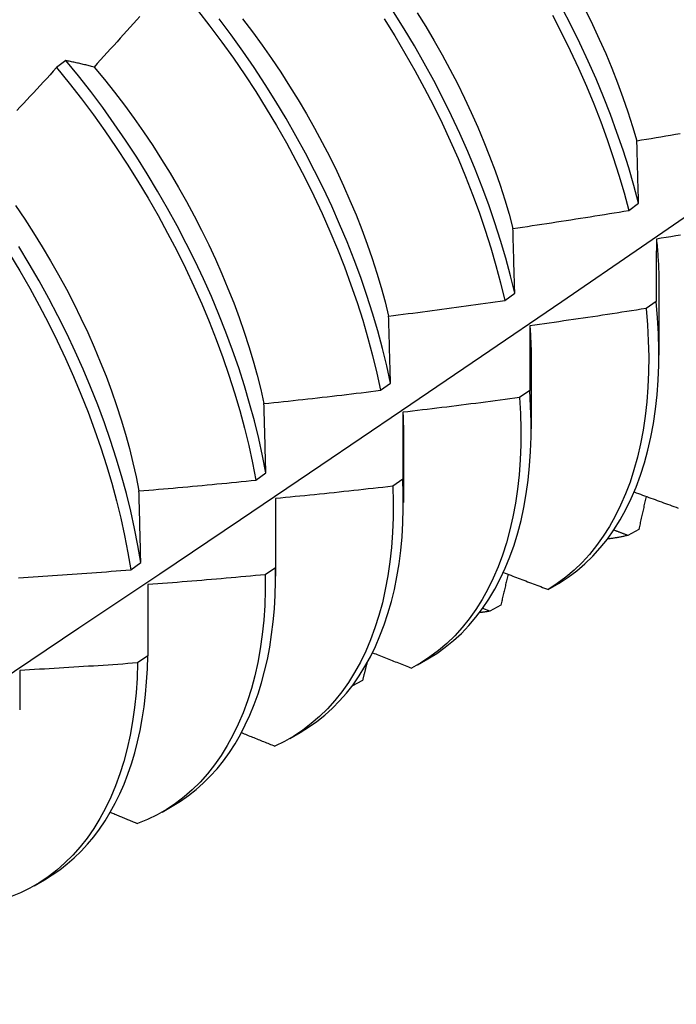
# Model space of a CAD drawing. Header units: inches. Extents: x 23 to 668, y 73 to 306.
# Tile 92 of 149: x 599.398 to 599.577, y 270.872 to 271.14. Entities that reach past the tile are written whole.
import ezdxf

# ---------------------------------------------------------------- set-up
doc = ezdxf.new("R2010")
doc.units = ezdxf.units.IN
doc.header["$MEASUREMENT"] = 0
doc.layers.add('Visible Edges(ANSI)', color=7, linetype='Continuous', lineweight=25)

msp = doc.modelspace()

# ---------------------------------------------------------------- linework, layer by layer
at = {"layer": 'Visible Edges(ANSI)'}
for p, q in [((599.41093, 271.1293), (599.4084, 271.12738)), ((599.56419, 271.08854), (599.56688, 271.0905)), ((599.57245, 271.06761), (599.57242, 271.04915)), ((599.53047, 271.06403), (599.53317, 271.06599)), ((599.57168, 271.06376), (599.56893, 271.06182)), ((599.53765, 271.04757), (599.53763, 271.02911)), ((599.49662, 271.03957), (599.49934, 271.04152)), ((599.53724, 271.03955), (599.53448, 271.03761)), ((599.50285, 271.02753), (599.50283, 271.00907)), ((599.46267, 271.01514), (599.46539, 271.01709)), ((599.50269, 271.01539), (599.49992, 271.01346)), ((599.46805, 271.00749), (599.46803, 270.98904)), ((599.56694, 271.00174), (599.56394, 271.00009)), ((599.42859, 270.99075), (599.43132, 270.9927)), ((599.46801, 270.99131), (599.46523, 270.98939)), ((599.43325, 270.98671), (599.43322, 270.9673)), ((599.54228, 270.98538), (599.54525, 270.9871)), ((599.52936, 270.98111), (599.52635, 270.97947)), ((599.52635, 270.97947), (599.52443, 270.98023)), ((599.43322, 270.9673), (599.43043, 270.96538)), ((599.5067, 270.96489), (599.50949, 270.96649)), ((599.49172, 270.96064), (599.48881, 270.95906)), ((599.47191, 270.94485), (599.47469, 270.94645)), ((599.43711, 270.92481), (599.43989, 270.92641)), ((599.40231, 270.90477), (599.40509, 270.90637))]:
    msp.add_line(p, q, dxfattribs=at)
at = {"layer": 'Visible Edges(ANSI)', "flags": 128}
for points in [[(599.44681, 271.14299), (599.45014, 271.13871), (599.45338, 271.13436), (599.45655, 271.12993), (599.45962, 271.12544), (599.46261, 271.12088), (599.4655, 271.11626), (599.46829, 271.1116), (599.47099, 271.10689), (599.47358, 271.10214), (599.47606, 271.09735), (599.47843, 271.09254), (599.48069, 271.08771), (599.48283, 271.08286), (599.48486, 271.07801), (599.48677, 271.07315), (599.48856, 271.06829), (599.49022, 271.06345), (599.49176, 271.05862), (599.49317, 271.05381), (599.49445, 271.04902), (599.4956, 271.04427), (599.49662, 271.03957)], [(599.53317, 271.06599), (599.53201, 271.07074), (599.53073, 271.07553), (599.52932, 271.08034), (599.52778, 271.08517), (599.52611, 271.09001), (599.52432, 271.09487), (599.52241, 271.09973), (599.52038, 271.10458), (599.51824, 271.10943), (599.51597, 271.11426), (599.5136, 271.11907), (599.51112, 271.12385), (599.50853, 271.1286), (599.50583, 271.13331), (599.50304, 271.13798), (599.50015, 271.14259)], [(599.50663, 271.14234), (599.50897, 271.13855), (599.51124, 271.13471), (599.51342, 271.13085), (599.51553, 271.12696), (599.51755, 271.12304), (599.51948, 271.11911), (599.52133, 271.11516), (599.52309, 271.1112), (599.52475, 271.10724), (599.52632, 271.10327), (599.52779, 271.09932), (599.52916, 271.09537), (599.53043, 271.09143), (599.5316, 271.08751), (599.53267, 271.08361)], [(599.54347, 271.14165), (599.54594, 271.13686), (599.5483, 271.13205), (599.55055, 271.12721), (599.55268, 271.12237), (599.55469, 271.11751), (599.55659, 271.11265), (599.55836, 271.1078), (599.56001, 271.10295), (599.56153, 271.09812), (599.56292, 271.09332), (599.56419, 271.08854)], [(599.56688, 271.0905), (599.56561, 271.09528), (599.5642, 271.10009), (599.56267, 271.10492), (599.56101, 271.10977), (599.55923, 271.11462), (599.55733, 271.11948), (599.55531, 271.12434), (599.55317, 271.12918), (599.55091, 271.13401), (599.54854, 271.13883), (599.54607, 271.14361)], [(599.55242, 271.14304), (599.55435, 271.1391), (599.55619, 271.13515), (599.55793, 271.13119), (599.55959, 271.12722), (599.56115, 271.12326), (599.56261, 271.11929), (599.56398, 271.11534), (599.56525, 271.1114), (599.56642, 271.10748)], [(599.43109, 271.14134), (599.4302, 271.14035), (599.42931, 271.13936), (599.42842, 271.13837), (599.42753, 271.13738), (599.42664, 271.1364), (599.42575, 271.13541), (599.42486, 271.13443), (599.42396, 271.13344), (599.42307, 271.13246), (599.42217, 271.13148), (599.42128, 271.13049), (599.42038, 271.12951), (599.41948, 271.12853), (599.41859, 271.12755)], [(599.49934, 271.04152), (599.4983, 271.04623), (599.49714, 271.05099), (599.49585, 271.05577), (599.49443, 271.06058), (599.49288, 271.06542), (599.49121, 271.07026), (599.48941, 271.07512), (599.4875, 271.07998), (599.48546, 271.08483), (599.48331, 271.08968), (599.48104, 271.09451), (599.47866, 271.09932), (599.47617, 271.1041), (599.47357, 271.10885), (599.47087, 271.11355), (599.46807, 271.11821), (599.46517, 271.12283), (599.46218, 271.12738), (599.4591, 271.13187), (599.45593, 271.13629), (599.45267, 271.14064)], [(599.45902, 271.14064), (599.46172, 271.13709), (599.46435, 271.13349), (599.46692, 271.12984), (599.46942, 271.12613), (599.47184, 271.12238), (599.47419, 271.11859), (599.47646, 271.11477), (599.47865, 271.1109), (599.48076, 271.10702), (599.48278, 271.1031), (599.48471, 271.09917), (599.48655, 271.09522), (599.48829, 271.09126), (599.48995, 271.0873), (599.49151, 271.08333), (599.49297, 271.07937), (599.49434, 271.07542), (599.49561, 271.07148), (599.49678, 271.06755), (599.49785, 271.06365), (599.49882, 271.05977)], [(599.49758, 271.14064), (599.50047, 271.13603), (599.50326, 271.13136), (599.50594, 271.12664), (599.50852, 271.12189), (599.511, 271.11711), (599.51336, 271.1123), (599.51562, 271.10746), (599.51776, 271.10262), (599.51978, 271.09776), (599.52168, 271.0929), (599.52346, 271.08805), (599.52511, 271.0832), (599.52664, 271.07837), (599.52805, 271.07356), (599.52932, 271.06878), (599.53047, 271.06403)], [(599.41859, 271.12755), (599.41826, 271.12764), (599.41793, 271.12772), (599.4176, 271.1278), (599.41728, 271.12788), (599.41695, 271.12796), (599.41663, 271.12804), (599.41631, 271.12812), (599.41598, 271.12819), (599.41566, 271.12827), (599.41534, 271.12834), (599.41502, 271.12842), (599.4147, 271.12849), (599.41438, 271.12856), (599.41407, 271.12863), (599.41375, 271.12871), (599.41343, 271.12878), (599.41312, 271.12884), (599.4128, 271.12891), (599.41249, 271.12898), (599.41217, 271.12904), (599.41186, 271.12911), (599.41155, 271.12917), (599.41124, 271.12924), (599.41093, 271.1293)], [(599.46539, 271.01709), (599.46448, 271.02176), (599.46344, 271.02648), (599.46227, 271.03123), (599.46097, 271.03602), (599.45954, 271.04083), (599.45799, 271.04566), (599.45631, 271.05051), (599.45451, 271.05537), (599.45258, 271.06023), (599.45054, 271.06508), (599.44838, 271.06993), (599.4461, 271.07476), (599.44371, 271.07956), (599.44122, 271.08434), (599.43862, 271.08909), (599.43591, 271.09379), (599.4331, 271.09845), (599.4302, 271.10306), (599.4272, 271.10761), (599.42411, 271.1121), (599.42094, 271.11651), (599.41768, 271.12086), (599.41434, 271.12512), (599.41093, 271.1293)], [(599.4084, 271.12738), (599.4075, 271.12641), (599.4066, 271.12543), (599.4057, 271.12446), (599.40479, 271.12348), (599.40389, 271.12251), (599.40298, 271.12154), (599.40208, 271.12056), (599.40117, 271.11959), (599.40026, 271.11862), (599.39935, 271.11765), (599.39844, 271.11669), (599.39753, 271.11572)], [(599.4084, 271.12738), (599.41181, 271.1232), (599.41514, 271.11893), (599.4184, 271.11458), (599.42156, 271.11016), (599.42465, 271.10566), (599.42764, 271.10111), (599.43053, 271.0965), (599.43333, 271.09184), (599.43603, 271.08713), (599.43863, 271.08238), (599.44111, 271.0776), (599.44349, 271.07279), (599.44576, 271.06796), (599.44791, 271.06311), (599.44995, 271.05826), (599.45186, 271.0534), (599.45366, 271.04854), (599.45533, 271.0437), (599.45687, 271.03886), (599.45829, 271.03405), (599.45958, 271.02927), (599.46074, 271.02452), (599.46177, 271.0198), (599.46267, 271.01514)], [(599.41859, 271.12755), (599.42141, 271.12414), (599.42417, 271.12067), (599.42687, 271.11713), (599.4295, 271.11353), (599.43207, 271.10988), (599.43456, 271.10618), (599.43698, 271.10243), (599.43932, 271.09864), (599.44158, 271.09481), (599.44376, 271.09094), (599.44586, 271.08705), (599.44788, 271.08313), (599.44981, 271.0792), (599.45165, 271.07525), (599.45341, 271.07129), (599.45507, 271.06732), (599.45664, 271.06335), (599.45811, 271.05939), (599.45949, 271.05544), (599.46077, 271.0515), (599.46195, 271.04757), (599.46303, 271.04367), (599.46401, 271.0398), (599.46487, 271.03596)], [(599.56642, 271.10748), (599.56773, 271.1077), (599.56904, 271.10792), (599.57035, 271.10814), (599.57166, 271.10837), (599.57297, 271.10859), (599.57428, 271.10882), (599.57559, 271.10905), (599.5769, 271.10927), (599.5782, 271.1095)], [(599.56688, 271.0905), (599.56686, 271.09122), (599.56684, 271.09194), (599.56683, 271.09265), (599.56681, 271.09337), (599.56679, 271.09408), (599.56677, 271.0948), (599.56675, 271.09551), (599.56673, 271.09622), (599.56671, 271.09694), (599.56669, 271.09765), (599.56667, 271.09835), (599.56665, 271.09906), (599.56663, 271.09977), (599.56661, 271.10048), (599.56659, 271.10118), (599.56658, 271.10188), (599.56656, 271.10259), (599.56654, 271.10329), (599.56652, 271.10399), (599.5665, 271.10469), (599.56648, 271.10539), (599.56646, 271.10609), (599.56644, 271.10678), (599.56642, 271.10748)], [(599.25921, 270.87249), (599.2815, 270.88703), (599.30376, 270.9016), (599.32598, 270.9162), (599.34816, 270.93083), (599.3703, 270.9455), (599.39239, 270.96019), (599.41445, 270.97491), (599.43647, 270.98966), (599.45845, 271.00443), (599.48038, 271.01923), (599.50228, 271.03406), (599.52414, 271.0489), (599.54595, 271.06377), (599.56773, 271.07866), (599.58946, 271.09358)], [(599.39721, 271.0899), (599.39971, 271.08619), (599.40213, 271.08244), (599.40448, 271.07865), (599.40675, 271.07482), (599.40894, 271.07096), (599.41105, 271.06707), (599.41308, 271.06316), (599.41502, 271.05922), (599.41687, 271.05528), (599.41863, 271.05132), (599.42029, 271.04736), (599.42186, 271.04339), (599.42334, 271.03943), (599.42471, 271.03548), (599.42598, 271.03154), (599.42715, 271.02762), (599.42822, 271.02372), (599.42919, 271.01984), (599.43006, 271.016), (599.43083, 271.01218)], [(599.53267, 271.08361), (599.53399, 271.0838), (599.5353, 271.084), (599.53662, 271.08419), (599.53793, 271.08439), (599.53925, 271.08459), (599.54056, 271.08479), (599.54188, 271.08499), (599.54319, 271.08519), (599.54451, 271.08539), (599.54582, 271.08559), (599.54713, 271.08579), (599.54845, 271.086), (599.54976, 271.0862), (599.55107, 271.08641), (599.55239, 271.08662), (599.5537, 271.08683), (599.55501, 271.08704), (599.55632, 271.08725), (599.55763, 271.08746), (599.55895, 271.08767), (599.56026, 271.08789), (599.56157, 271.0881), (599.56288, 271.08832), (599.56419, 271.08854)], [(599.53317, 271.06599), (599.53315, 271.06674), (599.53313, 271.06748), (599.53311, 271.06823), (599.53309, 271.06897), (599.53307, 271.06971), (599.53304, 271.07045), (599.53302, 271.07119), (599.533, 271.07193), (599.53298, 271.07267), (599.53296, 271.07341), (599.53294, 271.07414), (599.53292, 271.07488), (599.5329, 271.07561), (599.53288, 271.07634), (599.53286, 271.07707), (599.53284, 271.0778), (599.53282, 271.07853), (599.5328, 271.07926), (599.53278, 271.07999), (599.53275, 271.08072), (599.53273, 271.08144), (599.53271, 271.08217), (599.53269, 271.08289), (599.53267, 271.08361)], [(599.57174, 271.08073), (599.57174, 271.08003), (599.57173, 271.07934), (599.57173, 271.07864), (599.57173, 271.07794), (599.57172, 271.07724), (599.57172, 271.07654), (599.57172, 271.07584), (599.57171, 271.07514), (599.57171, 271.07444), (599.57171, 271.07373), (599.57171, 271.07303), (599.5717, 271.07232), (599.5717, 271.07161), (599.5717, 271.0709), (599.5717, 271.07019), (599.57169, 271.06948), (599.57169, 271.06877), (599.57169, 271.06806), (599.57169, 271.06735), (599.57169, 271.06663), (599.57168, 271.06592), (599.57168, 271.0652), (599.57168, 271.06448), (599.57168, 271.06376)], [(599.57832, 271.08179), (599.577, 271.08158), (599.57569, 271.08137), (599.57437, 271.08115), (599.57306, 271.08094), (599.57174, 271.08073)], [(599.57174, 271.08073), (599.5718, 271.08017), (599.57185, 271.07961), (599.57191, 271.07905), (599.57196, 271.07849), (599.57201, 271.07793), (599.57205, 271.07738), (599.57209, 271.07682), (599.57214, 271.07627), (599.57217, 271.07572), (599.57221, 271.07517), (599.57224, 271.07462), (599.57227, 271.07407), (599.5723, 271.07353), (599.57232, 271.07298), (599.57235, 271.07244), (599.57237, 271.0719), (599.57238, 271.07136), (599.5724, 271.07082), (599.57241, 271.07028), (599.57242, 271.06975), (599.57243, 271.06921), (599.57243, 271.06868), (599.57244, 271.06815), (599.57243, 271.06762)], [(599.43132, 270.9927), (599.43054, 270.99733), (599.42962, 271.002), (599.42858, 271.00672), (599.4274, 271.01147), (599.42609, 271.01626), (599.42466, 271.02108), (599.42309, 271.02591), (599.42141, 271.03076), (599.4196, 271.03562), (599.41766, 271.04048), (599.41561, 271.04533), (599.41345, 271.05017), (599.41116, 271.055), (599.40877, 271.05981), (599.40627, 271.06458), (599.40366, 271.06933), (599.40095, 271.07403), (599.39813, 271.07869)], [(599.39557, 271.07673), (599.39837, 271.07207), (599.40108, 271.06737), (599.40368, 271.06262), (599.40617, 271.05784), (599.40856, 271.05304), (599.41083, 271.04821), (599.41299, 271.04336), (599.41503, 271.03851), (599.41695, 271.03365), (599.41875, 271.02879), (599.42043, 271.02394), (599.42198, 271.01911), (599.42341, 271.0143), (599.42471, 271.00951), (599.42588, 271.00476), (599.42691, 271.00004), (599.42782, 270.99537), (599.42859, 270.99075)], [(599.49882, 271.05977), (599.50014, 271.05994), (599.50146, 271.0601), (599.50278, 271.06027), (599.5041, 271.06044), (599.50542, 271.06061), (599.50674, 271.06078), (599.50806, 271.06095), (599.50938, 271.06113), (599.5107, 271.0613), (599.51202, 271.06147), (599.51334, 271.06165), (599.51466, 271.06183), (599.51598, 271.06201), (599.51729, 271.06218), (599.51861, 271.06236), (599.51993, 271.06255), (599.52125, 271.06273), (599.52256, 271.06291), (599.52388, 271.0631), (599.5252, 271.06328), (599.52652, 271.06347), (599.52783, 271.06366), (599.52915, 271.06384), (599.53047, 271.06403)], [(599.56893, 271.06182), (599.56761, 271.06162), (599.5663, 271.06141), (599.56498, 271.0612), (599.56366, 271.061), (599.56234, 271.0608), (599.56103, 271.06059), (599.55971, 271.06039), (599.55839, 271.06019), (599.55707, 271.05999), (599.55575, 271.05979), (599.55443, 271.0596), (599.55311, 271.0594), (599.5518, 271.05921), (599.55048, 271.05901), (599.54916, 271.05882), (599.54784, 271.05863), (599.54652, 271.05844), (599.5452, 271.05825), (599.54388, 271.05806), (599.54255, 271.05788), (599.54123, 271.05769), (599.53991, 271.05751), (599.53859, 271.05732), (599.53727, 271.05714)], [(599.56893, 271.06182), (599.5693, 271.05739), (599.56954, 271.05303), (599.56964, 271.04875), (599.5696, 271.04455), (599.56943, 271.04044), (599.56913, 271.03642), (599.5687, 271.03251), (599.56813, 271.0287), (599.56743, 271.025), (599.5666, 271.02141), (599.56564, 271.01794), (599.56456, 271.01459), (599.56334, 271.01137), (599.56201, 271.00828), (599.56055, 271.00533), (599.55897, 271.00251), (599.55727, 270.99984), (599.55545, 270.99731), (599.55353, 270.99494), (599.55149, 270.99271), (599.54934, 270.99064), (599.54709, 270.98873), (599.54473, 270.98697), (599.54228, 270.98538)], [(599.54525, 270.9871), (599.5477, 270.9887), (599.55004, 270.99047), (599.55229, 270.99239), (599.55443, 270.99448), (599.55646, 270.99671), (599.55838, 270.9991), (599.56018, 271.00164), (599.56187, 271.00432), (599.56345, 271.00715), (599.5649, 271.01011), (599.56622, 271.01321), (599.56743, 271.01644), (599.5685, 271.0198), (599.56945, 271.02328), (599.57027, 271.02687), (599.57096, 271.03058), (599.57152, 271.0344), (599.57194, 271.03833), (599.57224, 271.04235), (599.57239, 271.04646), (599.57242, 271.05067), (599.57231, 271.05496), (599.57206, 271.05932), (599.57168, 271.06376)], [(599.49934, 271.04152), (599.49931, 271.04229), (599.49929, 271.04306), (599.49927, 271.04383), (599.49925, 271.0446), (599.49923, 271.04537), (599.49921, 271.04614), (599.49919, 271.0469), (599.49917, 271.04767), (599.49915, 271.04843), (599.49913, 271.0492), (599.4991, 271.04996), (599.49908, 271.05072), (599.49906, 271.05148), (599.49904, 271.05224), (599.49902, 271.053), (599.499, 271.05375), (599.49898, 271.05451), (599.49895, 271.05526), (599.49893, 271.05602), (599.49891, 271.05677), (599.49889, 271.05752), (599.49887, 271.05827), (599.49884, 271.05902), (599.49882, 271.05977)], [(599.53727, 271.05714), (599.53727, 271.05642), (599.53727, 271.0557), (599.53726, 271.05497), (599.53726, 271.05425), (599.53726, 271.05352), (599.53726, 271.0528), (599.53726, 271.05207), (599.53726, 271.05134), (599.53725, 271.05061), (599.53725, 271.04988), (599.53725, 271.04915), (599.53725, 271.04842), (599.53725, 271.04768), (599.53725, 271.04695), (599.53725, 271.04621), (599.53725, 271.04548), (599.53725, 271.04474), (599.53725, 271.044), (599.53725, 271.04326), (599.53724, 271.04252), (599.53724, 271.04178), (599.53724, 271.04104), (599.53724, 271.04029), (599.53724, 271.03955)], [(599.53727, 271.05714), (599.5373, 271.05673), (599.53733, 271.05632), (599.53736, 271.05592), (599.53739, 271.05551), (599.53741, 271.05511), (599.53744, 271.0547), (599.53746, 271.0543), (599.53748, 271.0539), (599.5375, 271.0535), (599.53752, 271.05309), (599.53754, 271.05269), (599.53756, 271.05229), (599.53757, 271.0519), (599.53759, 271.0515), (599.5376, 271.0511), (599.53761, 271.0507), (599.53762, 271.05031), (599.53763, 271.04991), (599.53764, 271.04952), (599.53764, 271.04913), (599.53765, 271.04874), (599.53765, 271.04835), (599.53765, 271.04795), (599.53765, 271.04757)], [(599.46487, 271.03596), (599.4662, 271.0361), (599.46752, 271.03624), (599.46885, 271.03638), (599.47017, 271.03652), (599.4715, 271.03666), (599.47282, 271.03681), (599.47414, 271.03695), (599.47547, 271.0371), (599.47679, 271.03724), (599.47811, 271.03739), (599.47944, 271.03754), (599.48076, 271.03769), (599.48208, 271.03784), (599.48341, 271.03799), (599.48473, 271.03814), (599.48605, 271.0383), (599.48737, 271.03845), (599.4887, 271.03861), (599.49002, 271.03877), (599.49134, 271.03892), (599.49266, 271.03908), (599.49398, 271.03924), (599.4953, 271.0394), (599.49662, 271.03957)], [(599.53448, 271.03761), (599.53316, 271.03743), (599.53184, 271.03725), (599.53052, 271.03708), (599.52919, 271.0369), (599.52787, 271.03673), (599.52655, 271.03655), (599.52522, 271.03638), (599.5239, 271.03621), (599.52258, 271.03603), (599.52125, 271.03587), (599.51993, 271.0357), (599.5186, 271.03553), (599.51728, 271.03536), (599.51595, 271.0352), (599.51463, 271.03503), (599.5133, 271.03487), (599.51198, 271.03471), (599.51065, 271.03455), (599.50933, 271.03439), (599.508, 271.03423), (599.50668, 271.03407), (599.50535, 271.03391), (599.50402, 271.03376), (599.5027, 271.0336)], [(599.53448, 271.03761), (599.53473, 271.03325), (599.53484, 271.02896), (599.53481, 271.02476), (599.53465, 271.02064), (599.53436, 271.01662), (599.53393, 271.0127), (599.53337, 271.00888), (599.53268, 271.00517), (599.53186, 271.00158), (599.5309, 270.9981), (599.52983, 270.99475), (599.52862, 270.99152), (599.52729, 270.98842), (599.52584, 270.98546), (599.52427, 270.98264), (599.52257, 270.97996), (599.52077, 270.97742), (599.51884, 270.97503), (599.51681, 270.9728), (599.51467, 270.97072), (599.51242, 270.9688), (599.51007, 270.96703), (599.50763, 270.96543), (599.50508, 270.964)], [(599.50949, 270.96649), (599.51192, 270.96799), (599.51425, 270.96965), (599.51649, 270.97147), (599.51863, 270.97343), (599.52066, 270.97554), (599.52259, 270.9778), (599.52442, 270.9802), (599.52613, 270.98274), (599.52773, 270.98542), (599.52922, 270.98824), (599.53059, 270.99118), (599.53185, 270.99425), (599.53298, 270.99745), (599.534, 271.00076), (599.53489, 271.00419), (599.53565, 271.00773), (599.5363, 271.01138), (599.53682, 271.01514), (599.53721, 271.01899), (599.53747, 271.02293), (599.53761, 271.02696), (599.53761, 271.03108), (599.53749, 271.03528), (599.53724, 271.03955)], [(599.46539, 271.01709), (599.46537, 271.01789), (599.46535, 271.01868), (599.46533, 271.01948), (599.4653, 271.02027), (599.46528, 271.02107), (599.46526, 271.02186), (599.46524, 271.02265), (599.46522, 271.02344), (599.4652, 271.02423), (599.46518, 271.02502), (599.46516, 271.02581), (599.46514, 271.0266), (599.46512, 271.02738), (599.46509, 271.02817), (599.46507, 271.02895), (599.46505, 271.02973), (599.46503, 271.03052), (599.46501, 271.0313), (599.46499, 271.03208), (599.46496, 271.03286), (599.46494, 271.03363), (599.46492, 271.03441), (599.4649, 271.03519), (599.46487, 271.03596)], [(599.5027, 271.0336), (599.5027, 271.03286), (599.5027, 271.03211), (599.5027, 271.03136), (599.50269, 271.03061), (599.50269, 271.02986), (599.50269, 271.0291), (599.50269, 271.02835), (599.50269, 271.0276), (599.50269, 271.02684), (599.50269, 271.02609), (599.50269, 271.02533), (599.50269, 271.02457), (599.50269, 271.02381), (599.50269, 271.02305), (599.50269, 271.02229), (599.50269, 271.02153), (599.50269, 271.02076), (599.50269, 271.02), (599.50269, 271.01923), (599.50269, 271.01847), (599.50269, 271.0177), (599.50269, 271.01693), (599.50269, 271.01616), (599.50269, 271.01539)], [(599.5027, 271.0336), (599.50271, 271.03335), (599.50272, 271.03309), (599.50274, 271.03283), (599.50275, 271.03258), (599.50276, 271.03232), (599.50277, 271.03207), (599.50278, 271.03181), (599.50279, 271.03156), (599.50279, 271.03131), (599.5028, 271.03105), (599.50281, 271.0308), (599.50282, 271.03054), (599.50282, 271.03029), (599.50283, 271.03004), (599.50283, 271.02979), (599.50284, 271.02954), (599.50284, 271.02928), (599.50284, 271.02903), (599.50285, 271.02878), (599.50285, 271.02853), (599.50285, 271.02828), (599.50285, 271.02803), (599.50285, 271.02778), (599.50285, 271.02754)], [(599.43083, 271.01218), (599.43215, 271.0123), (599.43348, 271.01241), (599.43481, 271.01252), (599.43614, 271.01264), (599.43747, 271.01275), (599.43879, 271.01287), (599.44012, 271.01298), (599.44145, 271.0131), (599.44278, 271.01322), (599.4441, 271.01334), (599.44543, 271.01346), (599.44676, 271.01359), (599.44808, 271.01371), (599.44941, 271.01383), (599.45073, 271.01396), (599.45206, 271.01409), (599.45339, 271.01421), (599.45471, 271.01434), (599.45604, 271.01447), (599.45736, 271.0146), (599.45869, 271.01474), (599.46002, 271.01487), (599.46134, 271.015), (599.46267, 271.01514)], [(599.49992, 271.01346), (599.50003, 271.00917), (599.50002, 271.00496), (599.49986, 271.00084), (599.49958, 270.99682), (599.49916, 270.99289), (599.49861, 270.98907), (599.49792, 270.98535), (599.49711, 270.98175), (599.49617, 270.97827), (599.49509, 270.9749), (599.4939, 270.97167), (599.49257, 270.96856), (599.49113, 270.96559), (599.48956, 270.96276), (599.48788, 270.96007), (599.48608, 270.95753), (599.48416, 270.95513), (599.48214, 270.95289), (599.48, 270.9508), (599.47776, 270.94887), (599.47542, 270.9471), (599.47297, 270.94549), (599.47044, 270.94404), (599.4678, 270.94276)], [(599.49992, 271.01346), (599.49859, 271.01331), (599.49726, 271.01316), (599.49594, 271.01301), (599.49461, 271.01286), (599.49328, 271.01272), (599.49195, 271.01257), (599.49062, 271.01243), (599.4893, 271.01228), (599.48797, 271.01214), (599.48664, 271.012), (599.48531, 271.01186), (599.48398, 271.01172), (599.48265, 271.01158), (599.48132, 271.01144), (599.47999, 271.0113), (599.47867, 271.01117), (599.47734, 271.01104), (599.47601, 271.0109), (599.47468, 271.01077), (599.47335, 271.01064), (599.47202, 271.01051), (599.47069, 271.01038), (599.46936, 271.01025), (599.46803, 271.01013)], [(599.47469, 270.94645), (599.47702, 270.94789), (599.47927, 270.94948), (599.48143, 270.9512), (599.48349, 270.95306), (599.48546, 270.95507), (599.48734, 270.9572), (599.48912, 270.95947), (599.49079, 270.96187), (599.49237, 270.9644), (599.49384, 270.96705), (599.4952, 270.96983), (599.49646, 270.97272), (599.49761, 270.97573), (599.49864, 270.97885), (599.49957, 270.98208), (599.50038, 270.98541), (599.50107, 270.98884), (599.50166, 270.99238), (599.50212, 270.996), (599.50247, 270.99972), (599.5027, 271.00352), (599.50281, 271.0074), (599.50281, 271.01136), (599.50269, 271.01539)], [(599.43132, 270.9927), (599.4313, 270.99352), (599.43128, 270.99435), (599.43126, 270.99517), (599.43124, 270.99599), (599.43122, 270.99681), (599.4312, 270.99762), (599.43118, 270.99844), (599.43116, 270.99926), (599.43114, 271.00007), (599.43112, 271.00089), (599.4311, 271.0017), (599.43108, 271.00251), (599.43106, 271.00332), (599.43104, 271.00413), (599.43102, 271.00494), (599.431, 271.00575), (599.43098, 271.00656), (599.43096, 271.00737), (599.43094, 271.00817), (599.43091, 271.00898), (599.43089, 271.00978), (599.43087, 271.01058), (599.43085, 271.01138), (599.43083, 271.01218)], [(599.56569, 271.01192), (599.56626, 271.01171), (599.56683, 271.0115), (599.5674, 271.01129), (599.56797, 271.01108), (599.56854, 271.01087), (599.56911, 271.01066), (599.56968, 271.01045), (599.57025, 271.01024), (599.57082, 271.01003), (599.57139, 271.00983), (599.57196, 271.00962), (599.57253, 271.00941), (599.5731, 271.0092), (599.57367, 271.00899), (599.57424, 271.00878), (599.57481, 271.00858), (599.57538, 271.00837), (599.57595, 271.00816), (599.57653, 271.00795), (599.5771, 271.00774), (599.57767, 271.00754)], [(599.56894, 271.01072), (599.56886, 271.01035), (599.56877, 271.00997), (599.56869, 271.0096), (599.56861, 271.00923), (599.56853, 271.00885), (599.56844, 271.00848), (599.56836, 271.0081), (599.56828, 271.00773), (599.56819, 271.00736), (599.56811, 271.00698), (599.56803, 271.00661), (599.56794, 271.00623), (599.56786, 271.00586), (599.56778, 271.00549), (599.5677, 271.00511), (599.56761, 271.00474), (599.56753, 271.00436), (599.56744, 271.00399), (599.56736, 271.00362), (599.56728, 271.00324), (599.56719, 271.00287), (599.56711, 271.00249), (599.56703, 271.00212), (599.56694, 271.00174)], [(599.46803, 271.01013), (599.46802, 271.00935), (599.46802, 271.00858), (599.46802, 271.00781), (599.46802, 271.00703), (599.46802, 271.00625), (599.46802, 271.00548), (599.46802, 271.0047), (599.46802, 271.00392), (599.46802, 271.00314), (599.46802, 271.00235), (599.46802, 271.00157), (599.46802, 271.00079), (599.46802, 271), (599.46802, 270.99922), (599.46802, 270.99843), (599.46801, 270.99764), (599.46801, 270.99686), (599.46801, 270.99607), (599.46801, 270.99528), (599.46801, 270.99448), (599.46801, 270.99369), (599.46801, 270.9929), (599.46801, 270.9921), (599.46801, 270.99131)], [(599.46803, 271.01013), (599.46803, 271.01002), (599.46803, 271.00991), (599.46803, 271.0098), (599.46803, 271.00969), (599.46804, 271.00958), (599.46804, 271.00946), (599.46804, 271.00935), (599.46804, 271.00924), (599.46804, 271.00913), (599.46804, 271.00902), (599.46805, 271.00891), (599.46805, 271.0088), (599.46805, 271.00869), (599.46805, 271.00858), (599.46805, 271.00848), (599.46805, 271.00837), (599.46805, 271.00826), (599.46805, 271.00815), (599.46805, 271.00804), (599.46805, 271.00793), (599.46805, 271.00782), (599.46805, 271.00771), (599.46805, 271.0076), (599.46805, 271.00749)], [(599.56394, 271.00009), (599.56371, 271.00003), (599.56348, 270.99998), (599.56326, 270.99993), (599.56303, 270.99988), (599.5628, 270.99983), (599.56257, 270.99978), (599.56234, 270.99974), (599.56211, 270.99969), (599.56188, 270.99964), (599.56165, 270.9996), (599.56142, 270.99956), (599.56119, 270.99952), (599.56095, 270.99947), (599.56072, 270.99943), (599.56049, 270.9994), (599.56025, 270.99936), (599.56002, 270.99932), (599.55979, 270.99928), (599.55955, 270.99925), (599.55932, 270.99922), (599.55908, 270.99918), (599.55884, 270.99915), (599.55861, 270.99912), (599.55837, 270.99909)], [(599.56394, 271.00009), (599.56378, 271.00015), (599.56362, 271.00021), (599.56346, 271.00027), (599.5633, 271.00033), (599.56314, 271.00039), (599.56298, 271.00045), (599.56282, 271.00051), (599.56266, 271.00057), (599.56251, 271.00063), (599.56235, 271.00069), (599.56219, 271.00075), (599.56203, 271.00081), (599.56187, 271.00088), (599.56171, 271.00094), (599.56155, 271.001), (599.56139, 271.00106), (599.56123, 271.00112), (599.56107, 271.00118), (599.56091, 271.00124), (599.56075, 271.0013), (599.5606, 271.00136), (599.56044, 271.00142), (599.56028, 271.00148), (599.56012, 271.00154)], [(599.39801, 270.98853), (599.39934, 270.98862), (599.40067, 270.9887), (599.402, 270.98879), (599.40333, 270.98888), (599.40466, 270.98897), (599.40599, 270.98906), (599.40732, 270.98915), (599.40865, 270.98924), (599.40998, 270.98934), (599.41131, 270.98943), (599.41264, 270.98953), (599.41397, 270.98962), (599.4153, 270.98972), (599.41663, 270.98982), (599.41796, 270.98992), (599.41929, 270.99002), (599.42062, 270.99012), (599.42195, 270.99022), (599.42328, 270.99033), (599.4246, 270.99043), (599.42593, 270.99054), (599.42726, 270.99065), (599.42859, 270.99075)], [(599.46523, 270.98939), (599.46522, 270.98517), (599.46508, 270.98105), (599.4648, 270.97701), (599.46439, 270.97308), (599.46384, 270.96925), (599.46317, 270.96553), (599.46236, 270.96192), (599.46143, 270.95843), (599.46036, 270.95506), (599.45917, 270.95182), (599.45786, 270.94871), (599.45642, 270.94573), (599.45486, 270.94289), (599.45318, 270.94019), (599.45139, 270.93764), (599.44948, 270.93523), (599.44746, 270.93298), (599.44533, 270.93088), (599.4431, 270.92894), (599.44076, 270.92716), (599.43832, 270.92554), (599.43579, 270.92408), (599.43316, 270.92279), (599.43045, 270.92167)], [(599.46523, 270.98939), (599.4639, 270.98926), (599.46257, 270.98914), (599.46124, 270.98902), (599.45991, 270.9889), (599.45858, 270.98878), (599.45724, 270.98866), (599.45591, 270.98854), (599.45458, 270.98843), (599.45325, 270.98831), (599.45192, 270.9882), (599.45058, 270.98808), (599.44925, 270.98797), (599.44792, 270.98786), (599.44658, 270.98775), (599.44525, 270.98764), (599.44392, 270.98753), (599.44259, 270.98743), (599.44125, 270.98732), (599.43992, 270.98722), (599.43858, 270.98712), (599.43725, 270.98701), (599.43592, 270.98691), (599.43458, 270.98681), (599.43325, 270.98671)], [(599.43989, 270.92641), (599.44213, 270.92779), (599.44429, 270.9293), (599.44636, 270.93094), (599.44835, 270.9327), (599.45026, 270.9346), (599.45208, 270.93661), (599.45381, 270.93876), (599.45544, 270.94102), (599.45699, 270.94339), (599.45844, 270.94589), (599.45979, 270.9485), (599.46104, 270.95121), (599.4622, 270.95404), (599.46325, 270.95697), (599.4642, 270.96), (599.46505, 270.96313), (599.46579, 270.96635), (599.46643, 270.96967), (599.46696, 270.97308), (599.46739, 270.97657), (599.46771, 270.98014), (599.46792, 270.98379), (599.46802, 270.98751), (599.46801, 270.99131)], [(599.53135, 270.98951), (599.53126, 270.98916), (599.53118, 270.98881), (599.5311, 270.98846), (599.53102, 270.98811), (599.53094, 270.98776), (599.53085, 270.98741), (599.53077, 270.98706), (599.53069, 270.98671), (599.53061, 270.98636), (599.53052, 270.98601), (599.53044, 270.98566), (599.53036, 270.98531), (599.53028, 270.98496), (599.53019, 270.98461), (599.53011, 270.98426), (599.53003, 270.98391), (599.52994, 270.98356), (599.52986, 270.98321), (599.52978, 270.98286), (599.5297, 270.98251), (599.52961, 270.98216), (599.52953, 270.98181), (599.52945, 270.98146), (599.52936, 270.98111)], [(599.53006, 270.99), (599.53057, 270.98981), (599.53108, 270.98961), (599.53159, 270.98942), (599.53209, 270.98923), (599.5326, 270.98904), (599.53311, 270.98884), (599.53362, 270.98865), (599.53413, 270.98846), (599.53463, 270.98827), (599.53514, 270.98807), (599.53565, 270.98788), (599.53616, 270.98769), (599.53667, 270.9875), (599.53718, 270.9873), (599.53769, 270.98711), (599.5382, 270.98692), (599.53871, 270.98673), (599.53922, 270.98653), (599.53973, 270.98634), (599.54024, 270.98615), (599.54075, 270.98596), (599.54126, 270.98577), (599.54177, 270.98558), (599.54228, 270.98538)], [(599.52635, 270.97947), (599.52624, 270.97945), (599.52612, 270.97943), (599.52601, 270.97941), (599.52589, 270.97939), (599.52578, 270.97937), (599.52566, 270.97935), (599.52555, 270.97933), (599.52543, 270.97931), (599.52532, 270.9793), (599.5252, 270.97928), (599.52509, 270.97926), (599.52497, 270.97924), (599.52485, 270.97923), (599.52474, 270.97921), (599.52462, 270.97919), (599.52451, 270.97918), (599.52439, 270.97916), (599.52427, 270.97914), (599.52416, 270.97913), (599.52404, 270.97911), (599.52392, 270.9791), (599.52381, 270.97908), (599.52369, 270.97907), (599.52357, 270.97905)], [(599.49441, 270.96817), (599.49485, 270.96799), (599.49529, 270.96782), (599.49574, 270.96765), (599.49618, 270.96747), (599.49663, 270.9673), (599.49707, 270.96712), (599.49751, 270.96695), (599.49796, 270.96678), (599.4984, 270.9666), (599.49885, 270.96643), (599.49929, 270.96625), (599.49974, 270.96608), (599.50018, 270.96591), (599.50063, 270.96573), (599.50107, 270.96556), (599.50152, 270.96539), (599.50196, 270.96521), (599.50241, 270.96504), (599.50285, 270.96486), (599.5033, 270.96469), (599.50374, 270.96452), (599.50419, 270.96434), (599.50463, 270.96417), (599.50508, 270.964)], [(599.43043, 270.96538), (599.43029, 270.96125), (599.43002, 270.95721), (599.42962, 270.95327), (599.42908, 270.94944), (599.42841, 270.94571), (599.42762, 270.94209), (599.42669, 270.93859), (599.42563, 270.93522), (599.42445, 270.93197), (599.42314, 270.92885), (599.42171, 270.92586), (599.42016, 270.92301), (599.41849, 270.92031), (599.4167, 270.91774), (599.4148, 270.91533), (599.41279, 270.91307), (599.41066, 270.91096), (599.40844, 270.90901), (599.4061, 270.90722), (599.40367, 270.90559), (599.40114, 270.90412), (599.39852, 270.90282), (599.39581, 270.90169)], [(599.43043, 270.96538), (599.42909, 270.96528), (599.42776, 270.96519), (599.42642, 270.96509), (599.42509, 270.965), (599.42375, 270.96491), (599.42242, 270.96482), (599.42108, 270.96473), (599.41975, 270.96464), (599.41841, 270.96455), (599.41708, 270.96447), (599.41574, 270.96438), (599.41441, 270.9643), (599.41307, 270.96421), (599.41174, 270.96413), (599.4104, 270.96405), (599.40906, 270.96397), (599.40773, 270.96389), (599.40639, 270.96381), (599.40506, 270.96373), (599.40372, 270.96366), (599.40238, 270.96358), (599.40105, 270.96351), (599.39971, 270.96344), (599.39837, 270.96337)], [(599.40509, 270.90637), (599.40723, 270.90769), (599.4093, 270.90912), (599.4113, 270.91068), (599.41321, 270.91235), (599.41505, 270.91413), (599.41681, 270.91604), (599.41849, 270.91805), (599.42009, 270.92017), (599.4216, 270.92241), (599.42302, 270.92475), (599.42435, 270.92719), (599.4256, 270.92974), (599.42676, 270.93238), (599.42782, 270.93513), (599.42879, 270.93796), (599.42967, 270.94089), (599.43045, 270.94391), (599.43114, 270.94702), (599.43173, 270.95021), (599.43222, 270.95348), (599.43262, 270.95682), (599.43292, 270.96024), (599.43312, 270.96374), (599.43322, 270.9673)], [(599.49289, 270.9653), (599.49284, 270.96511), (599.49279, 270.96491), (599.49274, 270.96472), (599.49269, 270.96452), (599.49264, 270.96433), (599.4926, 270.96414), (599.49255, 270.96394), (599.4925, 270.96375), (599.49245, 270.96355), (599.4924, 270.96336), (599.49235, 270.96316), (599.4923, 270.96297), (599.49225, 270.96277), (599.49221, 270.96258), (599.49216, 270.96239), (599.49211, 270.96219), (599.49206, 270.962), (599.49201, 270.9618), (599.49196, 270.96161), (599.49191, 270.96141), (599.49186, 270.96122), (599.49181, 270.96103), (599.49176, 270.96083), (599.49172, 270.96064)], [(599.39837, 270.96337), (599.39837, 270.96254), (599.39837, 270.96172), (599.39837, 270.9609), (599.39836, 270.96007), (599.39836, 270.95924), (599.39836, 270.95842), (599.39835, 270.95759), (599.39835, 270.95676), (599.39835, 270.95593), (599.39835, 270.9551), (599.39834, 270.95427), (599.39834, 270.95343), (599.39834, 270.9526)], [(599.45873, 270.94642), (599.4591, 270.94627), (599.45948, 270.94611), (599.45986, 270.94596), (599.46024, 270.94581), (599.46061, 270.94566), (599.46099, 270.9455), (599.46137, 270.94535), (599.46175, 270.9452), (599.46212, 270.94505), (599.4625, 270.94489), (599.46288, 270.94474), (599.46326, 270.94459), (599.46364, 270.94444), (599.46402, 270.94428), (599.46439, 270.94413), (599.46477, 270.94398), (599.46515, 270.94383), (599.46553, 270.94367), (599.46591, 270.94352), (599.46629, 270.94337), (599.46667, 270.94322), (599.46704, 270.94306), (599.46742, 270.94291), (599.4678, 270.94276)], [(599.42302, 270.92475), (599.42333, 270.92462), (599.42364, 270.9245), (599.42395, 270.92437), (599.42426, 270.92424), (599.42457, 270.92411), (599.42488, 270.92398), (599.42518, 270.92385), (599.42549, 270.92372), (599.4258, 270.9236), (599.42611, 270.92347), (599.42642, 270.92334), (599.42673, 270.92321), (599.42704, 270.92308), (599.42735, 270.92295), (599.42766, 270.92282), (599.42797, 270.9227), (599.42828, 270.92257), (599.42859, 270.92244), (599.4289, 270.92231), (599.42921, 270.92218), (599.42952, 270.92205), (599.42983, 270.92193), (599.43014, 270.9218), (599.43045, 270.92167)]]:
    msp.add_lwpolyline(points, dxfattribs=at)

doc.saveas('drawing.dxf')
